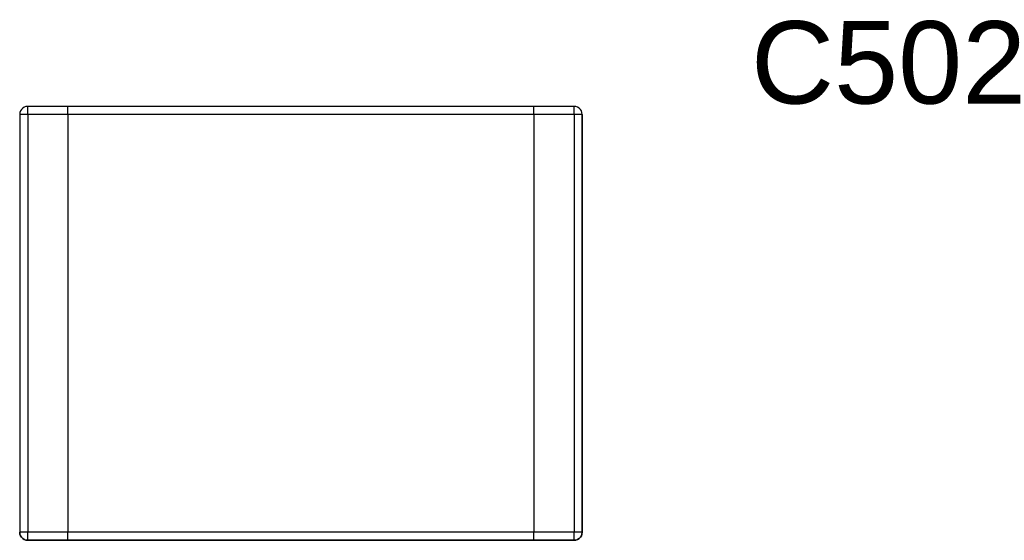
# Model space of a CAD drawing. Header units: inches. Extents: x 0 to 474, y -297 to 0.
# Tile 190 of 256: x 225.49 to 231.62, y -171.72 to -168.48. Entities that reach past the tile are written whole.
import ezdxf

# ---------------------------------------------------------------- set-up
doc = ezdxf.new("R2010")
doc.units = ezdxf.units.IN
doc.header["$MEASUREMENT"] = 0
doc.styles.add('Arial0', font='arial.ttf', dxfattribs={"height": 3.644212})

msp = doc.modelspace()

# ---------------------------------------------------------------- linework, layer by layer
at = {"color": 7, "true_color": 0xffffff}
for p, q in [((225.5008, -169.0388), (225.4948, -169.0478)), ((225.5008, -169.0388), (225.4948, -169.0478)), ((225.5088, -169.0308), (225.5008, -169.0388)), ((225.5088, -169.0308), (225.5008, -169.0388)), ((225.5178, -169.0248), (225.5088, -169.0308)), ((225.5178, -169.0248), (225.5088, -169.0308)), ((225.5288, -169.0208), (225.5178, -169.0248)), ((225.5288, -169.0208), (225.5178, -169.0248)), ((225.5398, -169.0198), (225.5288, -169.0208)), ((225.5398, -169.0208), (225.5288, -169.0208)), ((225.7898, -169.0198), (225.5398, -169.0198)), ((225.5398, -169.0198), (225.5398, -169.0208)), ((225.7898, -169.0198), (225.5398, -169.0198)), ((225.5398, -169.0208), (225.5398, -169.0198)), ((225.5398, -169.0248), (225.5398, -169.0208)), ((225.5398, -169.0308), (225.5398, -169.0248)), ((225.5398, -169.0388), (225.5398, -169.0308)), ((225.5398, -169.0478), (225.5398, -169.0388)), ((228.6898, -169.0198), (225.7898, -169.0198)), ((225.7898, -169.0208), (225.7898, -169.0198)), ((225.7898, -169.0208), (225.7898, -169.0198)), ((228.6898, -169.0198), (225.7898, -169.0198)), ((225.7898, -169.0248), (225.7898, -169.0208)), ((225.7898, -169.0248), (225.7898, -169.0208)), ((225.7898, -169.0308), (225.7898, -169.0248)), ((225.7898, -169.0308), (225.7898, -169.0248)), ((225.7898, -169.0388), (225.7898, -169.0308)), ((225.7898, -169.0388), (225.7898, -169.0308)), ((225.7898, -169.0478), (225.7898, -169.0388)), ((225.7898, -169.0478), (225.7898, -169.0388)), ((228.9398, -169.0198), (228.6898, -169.0198)), ((228.6898, -169.0208), (228.6898, -169.0198)), ((228.9398, -169.0198), (228.6898, -169.0198)), ((228.6898, -169.0208), (228.6898, -169.0198)), ((228.6898, -169.0248), (228.6898, -169.0208)), ((228.6898, -169.0248), (228.6898, -169.0208)), ((228.6898, -169.0308), (228.6898, -169.0248)), ((228.6898, -169.0308), (228.6898, -169.0248)), ((228.6898, -169.0388), (228.6898, -169.0308)), ((228.6898, -169.0388), (228.6898, -169.0308)), ((228.6898, -169.0478), (228.6898, -169.0388)), ((228.6898, -169.0478), (228.6898, -169.0388)), ((228.9508, -169.0208), (228.9398, -169.0198)), ((228.9508, -169.0208), (228.9398, -169.0198)), ((228.9398, -169.0208), (228.9398, -169.0198)), ((228.9398, -169.0248), (228.9398, -169.0208)), ((228.9398, -169.0308), (228.9398, -169.0248)), ((228.9398, -169.0388), (228.9398, -169.0308)), ((228.9398, -169.0478), (228.9398, -169.0388)), ((228.9618, -169.0248), (228.9508, -169.0208)), ((228.9618, -169.0248), (228.9508, -169.0208)), ((228.9708, -169.0308), (228.9618, -169.0248)), ((228.9708, -169.0308), (228.9618, -169.0248)), ((228.9788, -169.0388), (228.9708, -169.0308)), ((228.9788, -169.0388), (228.9708, -169.0308)), ((228.9848, -169.0478), (228.9788, -169.0388)), ((228.9848, -169.0478), (228.9788, -169.0388)), ((225.4908, -169.0588), (225.4898, -169.0698)), ((225.4908, -169.0588), (225.4898, -169.0698)), ((225.4898, -169.0698), (225.4898, -171.6698)), ((225.4898, -169.0698), (225.4898, -171.6698)), ((225.4908, -169.0698), (225.4898, -169.0698)), ((225.4948, -169.0478), (225.4908, -169.0588)), ((225.4948, -169.0478), (225.4908, -169.0588)), ((225.4948, -169.0698), (225.4908, -169.0698)), ((225.5008, -169.0698), (225.4948, -169.0698)), ((225.5088, -169.0698), (225.5008, -169.0698)), ((225.5178, -169.0698), (225.5088, -169.0698)), ((225.5288, -169.0698), (225.5178, -169.0698)), ((225.5398, -169.0698), (225.5288, -169.0698)), ((225.5398, -169.0588), (225.5398, -169.0478)), ((225.5398, -169.0698), (225.5398, -169.0588)), ((225.5398, -169.0698), (225.5398, -171.6698)), ((225.7898, -169.0698), (225.5398, -169.0698)), ((225.7898, -169.0588), (225.7898, -169.0478)), ((225.7898, -169.0588), (225.7898, -169.0478)), ((225.7898, -169.0698), (225.7898, -169.0588)), ((225.7898, -169.0698), (225.7898, -169.0588)), ((225.7898, -169.0698), (225.7898, -171.6698)), ((225.7898, -169.0698), (225.7898, -171.6698)), ((228.6898, -169.0698), (225.7898, -169.0698)), ((228.6898, -169.0588), (228.6898, -169.0478)), ((228.6898, -169.0588), (228.6898, -169.0478)), ((228.6898, -169.0698), (228.6898, -169.0588)), ((228.6898, -169.0698), (228.6898, -169.0588)), ((228.6898, -169.0698), (228.6898, -171.6698)), ((228.6898, -169.0698), (228.6898, -171.6698)), ((228.9398, -169.0698), (228.6898, -169.0698)), ((228.9398, -169.0588), (228.9398, -169.0478)), ((228.9398, -169.0698), (228.9398, -169.0588)), ((228.9398, -169.0698), (228.9398, -171.6698)), ((228.9508, -169.0698), (228.9398, -169.0698)), ((228.9618, -169.0698), (228.9508, -169.0698)), ((228.9708, -169.0698), (228.9618, -169.0698)), ((228.9788, -169.0698), (228.9708, -169.0698)), ((228.9848, -169.0698), (228.9788, -169.0698)), ((228.9888, -169.0588), (228.9848, -169.0478)), ((228.9888, -169.0588), (228.9848, -169.0478)), ((228.9888, -169.0698), (228.9848, -169.0698)), ((228.9898, -169.0698), (228.9888, -169.0588)), ((228.9898, -169.0698), (228.9888, -169.0588)), ((228.9898, -169.0698), (228.9888, -169.0698)), ((228.9898, -171.6698), (228.9898, -169.0698)), ((228.9898, -169.0698), (228.9898, -171.6698)), ((225.4898, -171.6698), (225.4908, -171.6808)), ((225.4908, -171.6808), (225.4898, -171.6698)), ((225.4908, -171.6698), (225.4898, -171.6698)), ((225.4948, -171.6698), (225.4908, -171.6698)), ((225.5008, -171.6698), (225.4948, -171.6698)), ((225.5088, -171.6698), (225.5008, -171.6698)), ((225.5178, -171.6698), (225.5088, -171.6698)), ((225.5288, -171.6698), (225.5178, -171.6698)), ((225.5398, -171.6698), (225.5288, -171.6698)), ((225.5398, -171.6808), (225.5398, -171.6698)), ((225.7898, -171.6698), (225.5398, -171.6698)), ((225.7898, -171.6808), (225.7898, -171.6698)), ((225.7898, -171.6808), (225.7898, -171.6698)), ((228.6898, -171.6698), (225.7898, -171.6698)), ((228.6898, -171.6808), (228.6898, -171.6698)), ((228.6898, -171.6808), (228.6898, -171.6698)), ((228.9398, -171.6698), (228.6898, -171.6698)), ((228.9398, -171.6808), (228.9398, -171.6698)), ((228.9508, -171.6698), (228.9398, -171.6698)), ((228.9618, -171.6698), (228.9508, -171.6698)), ((228.9708, -171.6698), (228.9618, -171.6698)), ((228.9788, -171.6698), (228.9708, -171.6698)), ((228.9848, -171.6698), (228.9788, -171.6698)), ((228.9888, -171.6698), (228.9848, -171.6698)), ((228.9888, -171.6808), (228.9898, -171.6698)), ((228.9898, -171.6698), (228.9888, -171.6808)), ((228.9898, -171.6698), (228.9888, -171.6698)), ((225.4908, -171.6808), (225.4948, -171.6918)), ((225.4948, -171.6918), (225.4908, -171.6808)), ((225.4948, -171.6918), (225.5008, -171.7008)), ((225.5008, -171.7008), (225.4948, -171.6918)), ((225.5008, -171.7008), (225.5088, -171.7088)), ((225.5088, -171.7088), (225.5008, -171.7008)), ((225.5088, -171.7088), (225.5178, -171.7148)), ((225.5178, -171.7148), (225.5088, -171.7088)), ((225.5178, -171.7148), (225.5288, -171.7188)), ((225.5288, -171.7188), (225.5178, -171.7148)), ((225.5288, -171.7188), (225.5398, -171.7188)), ((225.5398, -171.7198), (225.5288, -171.7188)), ((225.5398, -171.6918), (225.5398, -171.6808)), ((225.5398, -171.7008), (225.5398, -171.6918)), ((225.5398, -171.7088), (225.5398, -171.7008)), ((225.5398, -171.7148), (225.5398, -171.7088)), ((225.5398, -171.7188), (225.5398, -171.7148)), ((225.5398, -171.7188), (225.5398, -171.7198)), ((225.5398, -171.7198), (225.5398, -171.7188)), ((225.5398, -171.7198), (225.7898, -171.7198)), ((225.7898, -171.7198), (225.5398, -171.7198)), ((225.7898, -171.6918), (225.7898, -171.6808)), ((225.7898, -171.6918), (225.7898, -171.6808)), ((225.7898, -171.7008), (225.7898, -171.6918)), ((225.7898, -171.7008), (225.7898, -171.6918)), ((225.7898, -171.7088), (225.7898, -171.7008)), ((225.7898, -171.7088), (225.7898, -171.7008)), ((225.7898, -171.7148), (225.7898, -171.7088)), ((225.7898, -171.7148), (225.7898, -171.7088)), ((225.7898, -171.7188), (225.7898, -171.7148)), ((225.7898, -171.7188), (225.7898, -171.7148)), ((225.7898, -171.7198), (225.7898, -171.7188)), ((225.7898, -171.7198), (225.7898, -171.7188)), ((225.7898, -171.7198), (228.6898, -171.7198)), ((228.6898, -171.7198), (225.7898, -171.7198)), ((228.6898, -171.6918), (228.6898, -171.6808)), ((228.6898, -171.6918), (228.6898, -171.6808)), ((228.6898, -171.7008), (228.6898, -171.6918)), ((228.6898, -171.7008), (228.6898, -171.6918)), ((228.6898, -171.7088), (228.6898, -171.7008)), ((228.6898, -171.7088), (228.6898, -171.7008)), ((228.6898, -171.7148), (228.6898, -171.7088)), ((228.6898, -171.7148), (228.6898, -171.7088)), ((228.6898, -171.7188), (228.6898, -171.7148)), ((228.6898, -171.7188), (228.6898, -171.7148)), ((228.6898, -171.7198), (228.6898, -171.7188)), ((228.6898, -171.7198), (228.6898, -171.7188)), ((228.6898, -171.7198), (228.9398, -171.7198)), ((228.9398, -171.7198), (228.6898, -171.7198)), ((228.9398, -171.6918), (228.9398, -171.6808)), ((228.9398, -171.7008), (228.9398, -171.6918)), ((228.9398, -171.7088), (228.9398, -171.7008)), ((228.9398, -171.7148), (228.9398, -171.7088)), ((228.9398, -171.7188), (228.9398, -171.7148)), ((228.9398, -171.7198), (228.9508, -171.7188)), ((228.9508, -171.7188), (228.9398, -171.7198)), ((228.9398, -171.7198), (228.9398, -171.7188)), ((228.9508, -171.7188), (228.9618, -171.7148)), ((228.9618, -171.7148), (228.9508, -171.7188)), ((228.9618, -171.7148), (228.9708, -171.7088)), ((228.9708, -171.7088), (228.9618, -171.7148)), ((228.9708, -171.7088), (228.9788, -171.7008)), ((228.9788, -171.7008), (228.9708, -171.7088)), ((228.9788, -171.7008), (228.9848, -171.6918)), ((228.9848, -171.6918), (228.9788, -171.7008)), ((228.9848, -171.6918), (228.9888, -171.6808)), ((228.9888, -171.6808), (228.9848, -171.6918))]:
    msp.add_line(p, q, dxfattribs=at)
at = {"color": 18, "true_color": 0x000000}
for p, q in [((225.5008, -169.0388), (225.4948, -169.0478)), ((225.5008, -169.0388), (225.4948, -169.0478)), ((225.5088, -169.0308), (225.5008, -169.0388)), ((225.5088, -169.0308), (225.5008, -169.0388)), ((225.5178, -169.0248), (225.5088, -169.0308)), ((225.5178, -169.0248), (225.5088, -169.0308)), ((225.5288, -169.0208), (225.5178, -169.0248)), ((225.5288, -169.0208), (225.5178, -169.0248)), ((225.5398, -169.0198), (225.5288, -169.0208)), ((225.5398, -169.0208), (225.5288, -169.0208)), ((225.7898, -169.0198), (225.5398, -169.0198)), ((225.5398, -169.0198), (225.5398, -169.0208)), ((225.7898, -169.0198), (225.5398, -169.0198)), ((225.5398, -169.0208), (225.5398, -169.0198)), ((225.5398, -169.0248), (225.5398, -169.0208)), ((225.5398, -169.0308), (225.5398, -169.0248)), ((225.5398, -169.0388), (225.5398, -169.0308)), ((225.5398, -169.0478), (225.5398, -169.0388)), ((228.6898, -169.0198), (225.7898, -169.0198)), ((225.7898, -169.0208), (225.7898, -169.0198)), ((225.7898, -169.0208), (225.7898, -169.0198)), ((228.6898, -169.0198), (225.7898, -169.0198)), ((225.7898, -169.0248), (225.7898, -169.0208)), ((225.7898, -169.0248), (225.7898, -169.0208)), ((225.7898, -169.0308), (225.7898, -169.0248)), ((225.7898, -169.0308), (225.7898, -169.0248)), ((225.7898, -169.0388), (225.7898, -169.0308)), ((225.7898, -169.0388), (225.7898, -169.0308)), ((225.7898, -169.0478), (225.7898, -169.0388)), ((225.7898, -169.0478), (225.7898, -169.0388)), ((228.9398, -169.0198), (228.6898, -169.0198)), ((228.6898, -169.0208), (228.6898, -169.0198)), ((228.9398, -169.0198), (228.6898, -169.0198)), ((228.6898, -169.0208), (228.6898, -169.0198)), ((228.6898, -169.0248), (228.6898, -169.0208)), ((228.6898, -169.0248), (228.6898, -169.0208)), ((228.6898, -169.0308), (228.6898, -169.0248)), ((228.6898, -169.0308), (228.6898, -169.0248)), ((228.6898, -169.0388), (228.6898, -169.0308)), ((228.6898, -169.0388), (228.6898, -169.0308)), ((228.6898, -169.0478), (228.6898, -169.0388)), ((228.6898, -169.0478), (228.6898, -169.0388)), ((228.9508, -169.0208), (228.9398, -169.0198)), ((228.9508, -169.0208), (228.9398, -169.0198)), ((228.9398, -169.0208), (228.9398, -169.0198)), ((228.9398, -169.0248), (228.9398, -169.0208)), ((228.9398, -169.0308), (228.9398, -169.0248)), ((228.9398, -169.0388), (228.9398, -169.0308)), ((228.9398, -169.0478), (228.9398, -169.0388)), ((228.9618, -169.0248), (228.9508, -169.0208)), ((228.9618, -169.0248), (228.9508, -169.0208)), ((228.9708, -169.0308), (228.9618, -169.0248)), ((228.9708, -169.0308), (228.9618, -169.0248)), ((228.9788, -169.0388), (228.9708, -169.0308)), ((228.9788, -169.0388), (228.9708, -169.0308)), ((228.9848, -169.0478), (228.9788, -169.0388)), ((228.9848, -169.0478), (228.9788, -169.0388)), ((225.4908, -169.0588), (225.4898, -169.0698)), ((225.4908, -169.0588), (225.4898, -169.0698)), ((225.4898, -169.0698), (225.4898, -171.6698)), ((225.4898, -169.0698), (225.4898, -171.6698)), ((225.4908, -169.0698), (225.4898, -169.0698)), ((225.4948, -169.0478), (225.4908, -169.0588)), ((225.4948, -169.0478), (225.4908, -169.0588)), ((225.4948, -169.0698), (225.4908, -169.0698)), ((225.5008, -169.0698), (225.4948, -169.0698)), ((225.5088, -169.0698), (225.5008, -169.0698)), ((225.5178, -169.0698), (225.5088, -169.0698)), ((225.5288, -169.0698), (225.5178, -169.0698)), ((225.5398, -169.0698), (225.5288, -169.0698)), ((225.5398, -169.0588), (225.5398, -169.0478)), ((225.5398, -169.0698), (225.5398, -169.0588)), ((225.5398, -169.0698), (225.5398, -171.6698)), ((225.7898, -169.0698), (225.5398, -169.0698)), ((225.7898, -169.0588), (225.7898, -169.0478)), ((225.7898, -169.0588), (225.7898, -169.0478)), ((225.7898, -169.0698), (225.7898, -169.0588)), ((225.7898, -169.0698), (225.7898, -169.0588)), ((225.7898, -169.0698), (225.7898, -171.6698)), ((225.7898, -169.0698), (225.7898, -171.6698)), ((228.6898, -169.0698), (225.7898, -169.0698)), ((228.6898, -169.0588), (228.6898, -169.0478)), ((228.6898, -169.0588), (228.6898, -169.0478)), ((228.6898, -169.0698), (228.6898, -169.0588)), ((228.6898, -169.0698), (228.6898, -169.0588)), ((228.6898, -169.0698), (228.6898, -171.6698)), ((228.6898, -169.0698), (228.6898, -171.6698)), ((228.9398, -169.0698), (228.6898, -169.0698)), ((228.9398, -169.0588), (228.9398, -169.0478)), ((228.9398, -169.0698), (228.9398, -169.0588)), ((228.9398, -169.0698), (228.9398, -171.6698)), ((228.9508, -169.0698), (228.9398, -169.0698)), ((228.9618, -169.0698), (228.9508, -169.0698)), ((228.9708, -169.0698), (228.9618, -169.0698)), ((228.9788, -169.0698), (228.9708, -169.0698)), ((228.9848, -169.0698), (228.9788, -169.0698)), ((228.9888, -169.0588), (228.9848, -169.0478)), ((228.9888, -169.0588), (228.9848, -169.0478)), ((228.9888, -169.0698), (228.9848, -169.0698)), ((228.9898, -169.0698), (228.9888, -169.0588)), ((228.9898, -169.0698), (228.9888, -169.0588)), ((228.9898, -169.0698), (228.9888, -169.0698)), ((228.9898, -171.6698), (228.9898, -169.0698)), ((228.9898, -169.0698), (228.9898, -171.6698)), ((225.4898, -171.6698), (225.4908, -171.6808)), ((225.4908, -171.6808), (225.4898, -171.6698)), ((225.4908, -171.6698), (225.4898, -171.6698)), ((225.4948, -171.6698), (225.4908, -171.6698)), ((225.5008, -171.6698), (225.4948, -171.6698)), ((225.5088, -171.6698), (225.5008, -171.6698)), ((225.5178, -171.6698), (225.5088, -171.6698)), ((225.5288, -171.6698), (225.5178, -171.6698)), ((225.5398, -171.6698), (225.5288, -171.6698)), ((225.5398, -171.6808), (225.5398, -171.6698)), ((225.7898, -171.6698), (225.5398, -171.6698)), ((225.7898, -171.6808), (225.7898, -171.6698)), ((225.7898, -171.6808), (225.7898, -171.6698)), ((228.6898, -171.6698), (225.7898, -171.6698)), ((228.6898, -171.6808), (228.6898, -171.6698)), ((228.6898, -171.6808), (228.6898, -171.6698)), ((228.9398, -171.6698), (228.6898, -171.6698)), ((228.9398, -171.6808), (228.9398, -171.6698)), ((228.9508, -171.6698), (228.9398, -171.6698)), ((228.9618, -171.6698), (228.9508, -171.6698)), ((228.9708, -171.6698), (228.9618, -171.6698)), ((228.9788, -171.6698), (228.9708, -171.6698)), ((228.9848, -171.6698), (228.9788, -171.6698)), ((228.9888, -171.6698), (228.9848, -171.6698)), ((228.9888, -171.6808), (228.9898, -171.6698)), ((228.9898, -171.6698), (228.9888, -171.6808)), ((228.9898, -171.6698), (228.9888, -171.6698)), ((225.4908, -171.6808), (225.4948, -171.6918)), ((225.4948, -171.6918), (225.4908, -171.6808)), ((225.4948, -171.6918), (225.5008, -171.7008)), ((225.5008, -171.7008), (225.4948, -171.6918)), ((225.5008, -171.7008), (225.5088, -171.7088)), ((225.5088, -171.7088), (225.5008, -171.7008)), ((225.5088, -171.7088), (225.5178, -171.7148)), ((225.5178, -171.7148), (225.5088, -171.7088)), ((225.5178, -171.7148), (225.5288, -171.7188)), ((225.5288, -171.7188), (225.5178, -171.7148)), ((225.5288, -171.7188), (225.5398, -171.7188)), ((225.5398, -171.7198), (225.5288, -171.7188)), ((225.5398, -171.6918), (225.5398, -171.6808)), ((225.5398, -171.7008), (225.5398, -171.6918)), ((225.5398, -171.7088), (225.5398, -171.7008)), ((225.5398, -171.7148), (225.5398, -171.7088)), ((225.5398, -171.7188), (225.5398, -171.7148)), ((225.5398, -171.7188), (225.5398, -171.7198)), ((225.5398, -171.7198), (225.5398, -171.7188)), ((225.5398, -171.7198), (225.7898, -171.7198)), ((225.7898, -171.7198), (225.5398, -171.7198)), ((225.7898, -171.6918), (225.7898, -171.6808)), ((225.7898, -171.6918), (225.7898, -171.6808)), ((225.7898, -171.7008), (225.7898, -171.6918)), ((225.7898, -171.7008), (225.7898, -171.6918)), ((225.7898, -171.7088), (225.7898, -171.7008)), ((225.7898, -171.7088), (225.7898, -171.7008)), ((225.7898, -171.7148), (225.7898, -171.7088)), ((225.7898, -171.7148), (225.7898, -171.7088)), ((225.7898, -171.7188), (225.7898, -171.7148)), ((225.7898, -171.7188), (225.7898, -171.7148)), ((225.7898, -171.7198), (225.7898, -171.7188)), ((225.7898, -171.7198), (225.7898, -171.7188)), ((225.7898, -171.7198), (228.6898, -171.7198)), ((228.6898, -171.7198), (225.7898, -171.7198)), ((228.6898, -171.6918), (228.6898, -171.6808)), ((228.6898, -171.6918), (228.6898, -171.6808)), ((228.6898, -171.7008), (228.6898, -171.6918)), ((228.6898, -171.7008), (228.6898, -171.6918)), ((228.6898, -171.7088), (228.6898, -171.7008)), ((228.6898, -171.7088), (228.6898, -171.7008)), ((228.6898, -171.7148), (228.6898, -171.7088)), ((228.6898, -171.7148), (228.6898, -171.7088)), ((228.6898, -171.7188), (228.6898, -171.7148)), ((228.6898, -171.7188), (228.6898, -171.7148)), ((228.6898, -171.7198), (228.6898, -171.7188)), ((228.6898, -171.7198), (228.6898, -171.7188)), ((228.6898, -171.7198), (228.9398, -171.7198)), ((228.9398, -171.7198), (228.6898, -171.7198)), ((228.9398, -171.6918), (228.9398, -171.6808)), ((228.9398, -171.7008), (228.9398, -171.6918)), ((228.9398, -171.7088), (228.9398, -171.7008)), ((228.9398, -171.7148), (228.9398, -171.7088)), ((228.9398, -171.7188), (228.9398, -171.7148)), ((228.9398, -171.7198), (228.9508, -171.7188)), ((228.9508, -171.7188), (228.9398, -171.7198)), ((228.9398, -171.7198), (228.9398, -171.7188)), ((228.9508, -171.7188), (228.9618, -171.7148)), ((228.9618, -171.7148), (228.9508, -171.7188)), ((228.9618, -171.7148), (228.9708, -171.7088)), ((228.9708, -171.7088), (228.9618, -171.7148)), ((228.9708, -171.7088), (228.9788, -171.7008)), ((228.9788, -171.7008), (228.9708, -171.7088)), ((228.9788, -171.7008), (228.9848, -171.6918)), ((228.9848, -171.6918), (228.9788, -171.7008)), ((228.9848, -171.6918), (228.9888, -171.6808)), ((228.9888, -171.6808), (228.9848, -171.6918))]:
    msp.add_line(p, q, dxfattribs=at)

# ---------------------------------------------------------------- texts
at = {"color": 18, "true_color": 0x000000, "style": 'Arial0'}
msp.add_text('C502', height=0.51293, dxfattribs=at).set_placement((230.0402, -169.0024))

doc.saveas('drawing.dxf')
